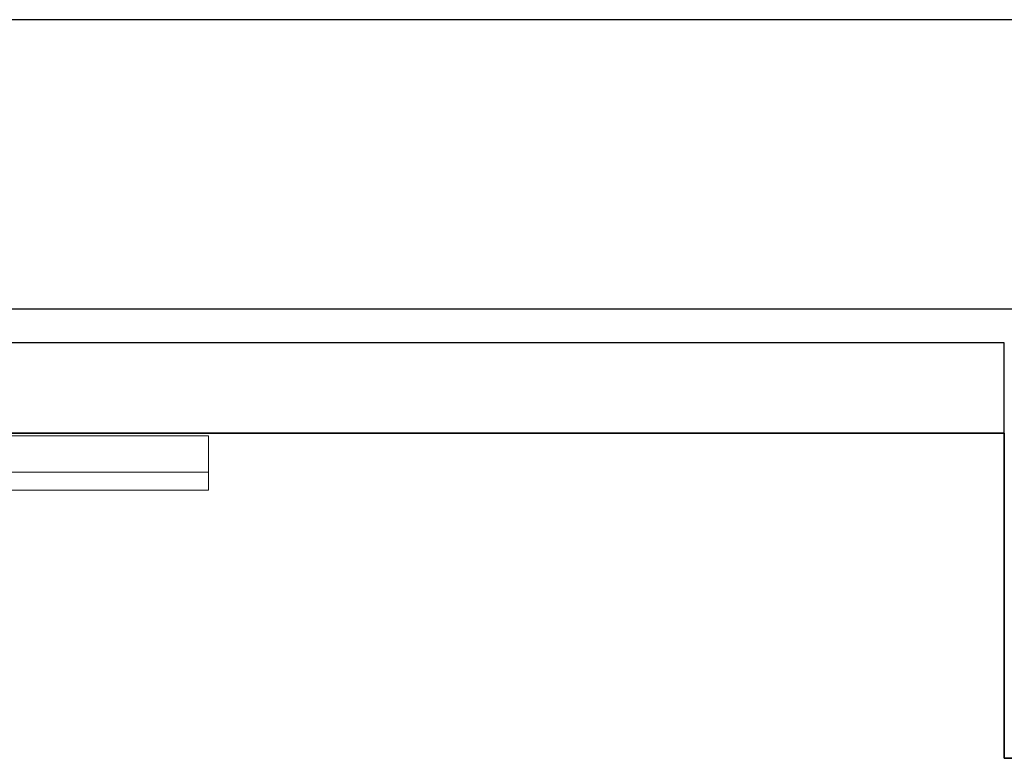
# Model space of a CAD drawing. Header units: metres. Extents: x 397.7 to 427.5, y 12.7 to 28.4.
# Tile 114 of 126: x 409.912 to 410.457, y 27.819 to 28.228. Entities that reach past the tile are written whole.
import ezdxf

# ---------------------------------------------------------------- set-up
doc = ezdxf.new("R2010")
doc.units = ezdxf.units.M
doc.layers.add('01_SUELOS', color=7, linetype='Continuous', lineweight=25, true_color=0x007f00)
for name, color, linetype, lineweight in [('A-GENM-____-OTLN', 7, 'Continuous', 18), ('A-WALL-____-MCUT', 7, 'Continuous', 25), ('A-WALL-____-OTLN', 7, 'Continuous', 25)]:
    doc.layers.add(name, color=color, linetype=linetype, lineweight=lineweight)

# ---------------------------------------------------------------- blocks, each defined once
blk = doc.blocks.new('Family - LONDR55-XX_ZZ-ARQ-CAA-M3D-Londres55-151283-08_TEL_P5')
at = {"layer": 'A-GENM-____-OTLN', "color": 253, "true_color": 0xaaaaaa}
for p, q in [((0.6, 0.03), (0, 0.03)), ((0, 0.03), (0, 0.01)), ((0, 0.03), (0, 0.01)), ((0.6, 0.03), (0, 0.03)), ((0.6, 0.01), (0.6, 0.03)), ((0.6, 0.01), (0.6, 0.03)), ((0, 0.01), (0.6, 0.01)), ((0, 0.01), (0.6, 0.01)), ((0.6, 0.01), (0, 0.01)), ((0, 0.01), (0, 0)), ((0, 0), (0, 0.01)), ((0, 0.01), (0.6, 0.01)), ((0.6, 0), (0.6, 0.01)), ((0.6, 0.01), (0.6, 0)), ((0, 0), (0.6, 0)), ((0.6, 0), (0, 0))]:
    blk.add_line(p, q, dxfattribs=at)
blk = doc.blocks.new('Family - Mirall P5-151284-08_TEL_P5')
blk.add_blockref('Family - LONDR55-XX_ZZ-ARQ-CAA-M3D-Londres55-151283-08_TEL_P5', (0, 0))
blk = doc.blocks.new('Family - Evans P5-151523-08_TEL_P5')
at = {"layer": 'A-WALL-____-MCUT', "color": 253, "true_color": 0xaaaaaa}
for p, q in [((25.58769, 0.16), (0.03315, 0.16)), ((0, 0), (25.55599, 0))]:
    blk.add_line(p, q, dxfattribs=at)
at = {"layer": 'A-WALL-____-OTLN', "color": 253, "true_color": 0xaaaaaa}
for p, q in [((25.58769, 0.16), (0.03315, 0.16)), ((0, 0), (25.55599, 0))]:
    blk.add_line(p, q, dxfattribs=at)
at = {"layer": 'A-WALL-____-OTLN', "color": 253, "lineweight": 18, "true_color": 0xaaaaaa}
blk.add_line((0, 0), (25.55599, 0), dxfattribs=at)
blk = doc.blocks.new('Family - Evans P5-151575-08_TEL_P5')
at = {"layer": 'A-WALL-____-MCUT', "color": 253, "true_color": 0xaaaaaa}
for p, q in [((1.47, 0.05), (0, 0.05)), ((1.47, 0), (1.47, 0.05)), ((0, 0), (1.47, 0))]:
    blk.add_line(p, q, dxfattribs=at)
at = {"layer": 'A-WALL-____-OTLN', "color": 253, "true_color": 0xaaaaaa}
for p, q in [((1.47, 0.05), (0, 0.05)), ((1.47, 0), (1.47, 0.05)), ((0, 0), (1.47, 0))]:
    blk.add_line(p, q, dxfattribs=at)
at = {"layer": 'A-WALL-____-OTLN', "color": 253, "lineweight": 18, "true_color": 0xaaaaaa}
blk.add_line((0, 0), (1.47, 0), dxfattribs=at)
blk = doc.blocks.new('Family - Paviment P5-151720-08_TEL_P5')
at = {"layer": '01_SUELOS', "color": 9, "true_color": 0xaad4aa}
for p, q in [((12.16176, 14.88885), (10.69176, 14.88885)), ((10.69176, 14.88885), (12.16176, 14.88885)), ((12.16176, 14.70885), (12.16176, 14.88885)), ((12.16176, 14.88885), (12.16176, 14.70885)), ((12.38176, 14.70885), (12.16176, 14.70885)), ((12.16176, 14.70885), (12.38176, 14.70885))]:
    blk.add_line(p, q, dxfattribs=at)
blk = doc.blocks.new('LONDR55-XX_ZZ-ARQ-CAA-M3D-Londres55_ifc-1-08_TEL_P5')
at = {"layer": '01_SUELOS', "color": 253, "lineweight": 18, "true_color": 0xaaaaaa}
blk.add_blockref('Family - Paviment P5-151720-08_TEL_P5', (398.29523, 13.11061), dxfattribs=at)
at = {"layer": 'A-GENM-____-OTLN', "color": 253, "lineweight": 18, "true_color": 0xaaaaaa}
blk.add_blockref('Family - Mirall P5-151284-08_TEL_P5', (409.41617, 27.96787), dxfattribs=at)
at = {"layer": 'A-WALL-____-OTLN', "color": 253, "lineweight": 18, "true_color": 0xaaaaaa, "rotation": 180}
blk.add_blockref('Family - Evans P5-151523-08_TEL_P5', (426.84641, 28.22825), dxfattribs=at)
at = {"layer": 'A-WALL-____-OTLN', "color": 253, "lineweight": 18, "true_color": 0xaaaaaa}
blk.add_blockref('Family - Evans P5-151575-08_TEL_P5', (408.98698, 27.99946), dxfattribs=at)

msp = doc.modelspace()

# ---------------------------------------------------------------- block references
at = {"lineweight": 5}
msp.add_blockref('LONDR55-XX_ZZ-ARQ-CAA-M3D-Londres55_ifc-1-08_TEL_P5', (0, 0), dxfattribs=at)

doc.saveas('drawing.dxf')
